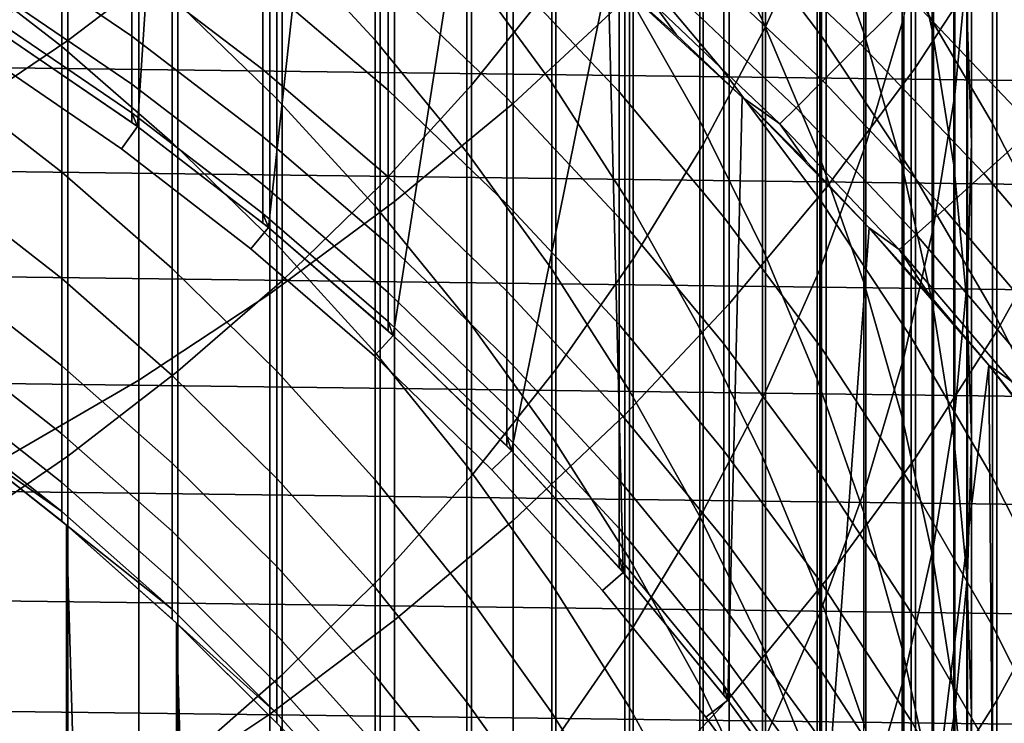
# Model space of a CAD drawing. Header units: metres. Extents: x -28 to 70, y -218 to 28.
# Tile 82 of 256: x 5.74 to 9.32, y -193.67 to -191.12. Entities that reach past the tile are written whole.
import ezdxf

# ---------------------------------------------------------------- set-up
doc = ezdxf.new("R2010")
doc.units = ezdxf.units.M
doc.layers.add('solid_10_261_432_XXX', color=7, linetype='CONTINUOUS')

msp = doc.modelspace()

# ---------------------------------------------------------------- linework, layer by layer
at = {"layer": 'solid_10_261_432_XXX'}
for points in [[(6.318093, -189.31514, 444.152496), (6.318093, -190.889084, 441.669312), (5.918155, -191.192703, 441.855957), (5.918155, -189.613495, 444.347412)], [(8.648828, -189.318848, 437.368256), (8.648828, -190.705872, 434.887573), (8.451611, -191.143906, 435.124603), (8.451611, -189.750198, 437.61731)], [(8.996925, -189.803757, 441.002167), (8.996925, -191.29071, 438.506714), (9.291579, -190.837799, 438.245239), (9.291579, -189.358215, 440.728302)], [(5.676735, -191.16684, 327), (6.171745, -191.505325, 327), (6.284105, -189.776993, 327), (5.711369, -189.44632, 327)], [(7.535316, -189.838226, 444.494232), (7.535316, -191.421387, 441.996521), (7.940866, -191.044357, 441.764771), (7.940866, -189.467728, 444.252167)], [(7.69119, -189.492706, 440.810974), (7.69119, -190.974518, 438.324158), (7.384325, -191.354782, 438.543701), (7.384325, -189.866776, 441.040894)], [(5.918155, -189.613495, 444.347412), (5.918155, -191.192703, 441.855957), (5.498151, -191.475983, 442.03009), (5.498151, -189.891876, 444.529297)], [(8.948297, -189.620056, 425.110992), (8.948297, -190.66922, 422.626648), (9.057523, -191.155121, 422.824005), (9.057523, -190.100327, 425.321655)], [(8.639299, -189.719208, 422.240784), (8.639299, -190.68924, 419.754791), (8.80873, -191.165176, 419.932983), (8.80873, -190.190048, 422.432037)], [(9.185204, -189.690796, 431.188843), (9.185204, -190.90741, 428.700226), (9.139276, -191.390076, 428.928009), (9.139276, -190.167023, 431.42984)], [(8.451611, -189.750198, 437.61731), (8.451611, -191.143906, 435.124603), (8.225739, -191.571106, 435.355804), (8.225739, -190.170853, 437.860168)], [(6.171745, -191.505325, 327), (6.646624, -191.871506, 327), (6.837656, -190.138641, 327), (6.284105, -189.776993, 327)], [(8.213237, -189.769089, 419.410278), (8.213237, -190.661118, 416.924011), (8.440577, -191.119888, 417.081512), (8.440577, -190.223358, 419.580383)], [(8.672868, -190.234222, 441.266785), (8.672868, -191.728317, 438.759369), (8.996925, -191.29071, 438.506714), (8.996925, -189.803757, 441.002167)], [(8.954721, -189.803253, 434.399078), (8.954721, -191.108261, 431.906158), (8.816721, -191.570114, 432.139893), (8.816721, -190.258469, 434.645447)], [(7.384325, -189.866776, 441.040894), (7.384325, -191.354782, 438.543701), (7.052423, -191.718933, 438.753937), (7.052423, -190.225006, 441.261108)], [(7.105137, -190.188705, 444.723236), (7.105137, -191.778061, 442.215759), (7.535316, -191.421387, 441.996521), (7.535316, -189.838226, 444.494232)], [(9.183583, -189.938904, 428.243195), (9.183583, -191.074249, 425.748871), (9.199989, -191.56459, 425.963959), (9.199989, -190.423126, 428.47171)], [(9.542647, -190.438675, 416.847626), (9.542647, -191.259827, 414.343872), (9.276731, -190.746201, 414.183228), (9.276731, -189.929657, 416.672882)], [(8.65491, -190.506149, 411.3927), (8.65491, -191.176987, 408.88916), (8.301037, -190.70694, 408.770111), (8.301037, -190.039581, 411.260773)], [(9.057523, -190.100327, 425.321655), (9.057523, -191.155121, 422.824005), (9.136041, -191.646072, 423.023407), (9.136041, -190.585602, 425.534546)], [(6.646624, -191.871506, 327), (7.099844, -192.264221, 327), (7.370564, -190.530319, 327), (6.837656, -190.138641, 327)], [(6.677495, -190.136993, 411.28833), (6.677495, -190.805084, 408.794983), (7.034518, -191.192245, 408.893005), (7.034518, -190.521317, 411.396973)], [(6.651737, -190.518051, 444.938385), (6.651737, -192.113205, 442.421783), (7.105137, -191.778061, 442.215759), (7.105137, -190.188705, 444.723236)], [(7.367691, -190.181992, 414.006744), (7.367691, -190.924957, 411.511139), (7.675883, -191.346588, 411.630341), (7.675883, -190.600174, 414.137543)], [(8.225739, -190.170853, 437.860168), (8.225739, -191.571106, 435.355804), (7.971979, -191.986023, 435.580353), (7.971979, -190.579437, 438.096069)], [(8.80873, -190.190048, 422.432037), (8.80873, -191.165176, 419.932983), (8.948297, -191.649536, 420.114349), (8.948297, -190.66922, 422.626648)], [(9.139276, -190.167023, 431.42984), (9.139276, -191.390076, 428.928009), (9.062361, -191.869522, 429.154266), (9.062361, -190.640045, 431.66922)], [(7.052423, -190.225006, 441.261108), (7.052423, -191.718933, 438.753937), (6.69661, -192.065735, 438.954193), (6.69661, -190.566162, 441.470795)], [(7.958051, -190.215622, 416.771057), (7.958051, -191.03476, 414.273468), (8.213237, -191.484299, 414.414062), (8.213237, -190.661118, 416.924011)], [(8.440577, -190.223358, 419.580383), (8.440577, -191.119888, 417.081512), (8.639299, -191.590408, 417.243042), (8.639299, -190.68924, 419.754791)], [(8.301037, -190.70694, 408.770111), (8.301037, -191.305435, 406.262024), (7.920033, -190.852798, 406.160583), (7.920033, -190.257278, 408.65625)], [(8.320464, -190.648209, 441.52124), (8.320464, -192.149155, 439.00235), (8.672868, -191.728317, 438.759369), (8.672868, -190.234222, 441.266785)], [(8.816721, -190.258469, 434.645447), (8.816721, -191.570114, 432.139893), (8.648828, -192.024002, 432.369568), (8.648828, -190.705872, 434.887573)], [(9.276731, -190.746201, 414.183228), (9.276731, -191.49382, 411.671997), (8.980496, -190.99144, 411.529938), (8.980496, -190.24791, 414.027374)], [(5.475811, -190.365631, 406.051422), (5.475811, -190.889343, 403.553772), (5.896819, -191.214432, 403.617249), (5.896819, -190.688858, 406.12384)], [(9.291579, -190.837799, 438.245239), (9.291579, -192.248398, 435.722351), (9.555864, -191.774399, 435.46582), (9.555864, -190.371048, 437.975739)], [(6.297833, -190.438736, 408.702209), (6.297833, -191.035446, 406.201508), (6.677495, -191.404221, 406.28418), (6.677495, -190.805084, 408.794983)], [(7.920033, -190.852798, 406.160583), (7.920033, -191.379318, 403.649475), (7.513144, -190.946167, 403.56485), (7.513144, -190.42215, 406.064087)], [(9.199989, -190.423126, 428.47171), (9.199989, -191.56459, 425.963959), (9.185204, -192.054977, 426.179047), (9.185204, -190.90741, 428.700226)], [(8.980496, -190.99144, 411.529938), (8.980496, -191.665863, 409.012939), (8.65491, -191.176987, 408.88916), (8.65491, -190.506149, 411.3927)], [(6.176596, -190.82515, 445.139038), (6.176596, -192.42572, 442.613892), (6.651737, -192.113205, 442.421783), (6.651737, -190.518051, 444.938385)], [(7.034518, -190.521317, 411.396973), (7.034518, -191.192245, 408.893005), (7.367691, -191.598892, 408.996002), (7.367691, -190.924957, 411.511139)], [(7.513144, -190.946167, 403.56485), (7.513144, -191.401138, 401.052155), (7.0817, -190.989471, 400.983459), (7.0817, -190.53656, 403.484833)], [(7.099844, -192.264221, 327), (7.529878, -192.682144, 327), (7.881015, -190.950714, 327), (7.370564, -190.530319, 327)], [(6.69661, -190.566162, 441.470795), (6.69661, -192.065735, 438.954193), (6.318093, -192.394028, 439.143707), (6.318093, -190.889084, 441.669312)], [(7.971979, -190.579437, 438.096069), (7.971979, -191.986023, 435.580353), (7.69119, -192.387238, 435.797485), (7.69119, -190.974518, 438.324158)], [(8.323724, -190.755569, 305.327637), (8.796133, -191.203873, 305.327637), (8.970753, -191.029251, 303.959106), (8.488965, -190.572052, 303.959106)], [(9.183675, -190.81633, 302.601471), (9.651726, -191.30954, 302.601471), (9.915401, -191.072128, 301.256866), (9.434565, -190.56543, 301.256866)], [(6.150862, -190.934906, 395.864685), (6.150862, -191.177704, 393.355194), (5.65451, -190.841263, 393.327332), (5.65451, -190.599365, 395.827545)], [(7.0817, -190.989471, 400.983459), (7.0817, -191.373291, 398.470551), (6.627111, -190.984985, 398.416687), (6.627111, -190.602798, 400.918945)], [(7.675883, -190.600174, 414.137543), (7.675883, -191.346588, 411.630341), (7.958051, -191.78476, 411.754272), (7.958051, -191.03476, 414.273468)], [(9.136041, -190.585602, 425.534546), (9.136041, -191.646072, 423.023407), (9.183583, -192.140427, 423.224213), (9.183583, -191.074249, 425.748871)], [(6.627111, -190.984985, 398.416687), (6.627111, -191.298096, 395.904877), (6.150862, -190.934906, 395.864685), (6.150862, -190.623047, 398.366516)], [(7.940866, -191.044357, 441.764771), (7.940866, -192.551865, 439.234833), (8.320464, -192.149155, 439.00235), (8.320464, -190.648209, 441.52124)], [(9.062361, -190.640045, 431.66922), (9.062361, -191.869522, 429.154266), (8.954721, -192.344101, 429.378235), (8.954721, -191.108261, 431.906158)], [(14.958263, -191.408554, 225.5), (-14.73697, -191.034271, 225.5), (-14.506308, -190.66568, 225.5), (14.736966, -191.034271, 225.5)], [(5.896819, -190.688858, 406.12384), (5.896819, -191.214432, 403.617249), (6.297833, -191.563034, 403.685364), (6.297833, -191.035446, 406.201508)], [(8.213237, -190.661118, 416.924011), (8.213237, -191.484299, 414.414062), (8.440577, -191.947235, 414.558868), (8.440577, -191.119888, 417.081512)], [(8.639299, -190.68924, 419.754791), (8.639299, -191.590408, 417.243042), (8.80873, -192.071075, 417.408051), (8.80873, -191.165176, 419.932983)], [(8.948297, -190.66922, 422.626648), (8.948297, -191.649536, 420.114349), (9.057523, -192.140671, 420.298218), (9.057523, -191.155121, 422.824005)], [(8.65491, -191.176987, 408.88916), (8.65491, -191.778564, 406.368073), (8.301037, -191.305435, 406.262024), (8.301037, -190.70694, 408.770111)], [(8.648828, -190.705872, 434.887573), (8.648828, -192.024002, 432.369568), (8.451611, -192.468399, 432.594482), (8.451611, -191.143906, 435.124603)], [(8.194989, -190.898544, 306.704865), (8.660092, -191.339905, 306.704865), (8.796133, -191.203873, 305.327637), (8.323724, -190.755569, 305.327637)], [(9.542647, -191.259827, 414.343872), (9.542647, -192.011688, 411.81842), (9.276731, -191.49382, 411.671997), (9.276731, -190.746201, 414.183228)], [(5.681269, -191.109024, 445.324493), (5.681269, -192.7146, 442.791443), (6.176596, -192.42572, 442.613892), (6.176596, -190.82515, 445.139038)], [(6.677495, -190.805084, 408.794983), (6.677495, -191.404221, 406.28418), (7.034518, -191.79393, 406.37149), (7.034518, -191.192245, 408.893005)], [(8.970753, -191.029251, 303.959106), (9.427951, -191.511032, 303.959106), (9.651726, -191.30954, 302.601471), (9.183675, -190.81633, 302.601471)], [(6.150862, -191.177704, 393.355194), (6.150862, -191.351257, 390.839996), (5.65451, -191.014191, 390.821381), (5.65451, -190.841263, 393.327332)], [(8.301037, -191.305435, 406.262024), (8.301037, -191.834579, 403.738403), (7.920033, -191.379318, 403.649475), (7.920033, -190.852798, 406.160583)], [(8.996925, -191.29071, 438.506714), (8.996925, -192.708359, 435.971252), (9.291579, -192.248398, 435.722351), (9.291579, -190.837799, 438.245239)], [(5.475811, -190.889343, 403.553772), (5.475811, -191.344025, 401.042633), (5.896819, -191.670746, 401.097137), (5.896819, -191.214432, 403.617249)], [(6.318093, -190.889084, 441.669312), (6.318093, -192.394028, 439.143707), (5.918155, -192.702667, 439.321899), (5.918155, -191.192703, 441.855957)], [(8.102964, -191.000748, 308.088684), (8.562844, -191.437149, 308.088684), (8.660092, -191.339905, 306.704865), (8.194989, -190.898544, 306.704865)], [(6.627111, -191.298096, 395.904877), (6.627111, -191.541855, 393.385376), (6.150862, -191.177704, 393.355194), (6.150862, -190.934906, 395.864685)], [(7.367691, -190.924957, 411.511139), (7.367691, -191.598892, 408.996002), (7.675883, -192.023651, 409.103546), (7.675883, -191.346588, 411.630341)], [(9.185204, -190.90741, 428.700226), (9.185204, -192.054977, 426.179047), (9.139276, -192.543747, 426.393463), (9.139276, -191.390076, 428.928009)], [(7.69119, -190.974518, 438.324158), (7.69119, -192.387238, 435.797485), (7.384325, -192.773407, 436.00647), (7.384325, -191.354782, 438.543701)], [(7.920033, -191.379318, 403.649475), (7.920033, -191.836456, 401.124786), (7.513144, -191.401138, 401.052155), (7.513144, -190.946167, 403.56485)], [(7.529878, -192.682144, 327), (7.935368, -193.123962, 327), (7.881015, -190.950714, 327)], [(7.935368, -193.123962, 327), (8.314981, -193.588211, 327), (8.367581, -191.398621, 327), (7.881015, -190.950714, 327)], [(8.127378, -191.17131, 310.857483), (7.881024, -190.950714, 310.857483), (7.881015, -190.950714, 327), (8.367581, -191.398621, 327)], [(7.881024, -190.950714, 310.857483), (8.127378, -191.17131, 310.857483), (8.047795, -191.062012, 309.476868)], [(7.0817, -191.373291, 398.470551), (7.0817, -191.687729, 395.947998), (6.627111, -191.298096, 395.904877), (6.627111, -190.984985, 398.416687)], [(7.513144, -191.401138, 401.052155), (7.513144, -191.786697, 398.527863), (7.0817, -191.373291, 398.470551), (7.0817, -190.989471, 400.983459)], [(8.047795, -191.062012, 309.476868), (8.504544, -191.495453, 309.476868), (8.562844, -191.437149, 308.088684), (8.102964, -191.000748, 308.088684)], [(9.276731, -191.49382, 411.671997), (9.276731, -192.171967, 409.141113), (8.980496, -191.665863, 409.012939), (8.980496, -190.99144, 411.529938)], [(15.170042, -191.788284, 225.5), (-14.958267, -191.408569, 225.5), (-14.73697, -191.034271, 225.5), (14.958263, -191.408554, 225.5)], [(6.150862, -191.351257, 390.839996), (6.150862, -191.455444, 388.320953), (5.65451, -191.117996, 388.311646), (5.65451, -191.014191, 390.821381)], [(6.297833, -191.035446, 406.201508), (6.297833, -191.563034, 403.685364), (6.677495, -191.933945, 403.757812), (6.677495, -191.404221, 406.28418)], [(7.535316, -191.421387, 441.996521), (7.535316, -192.935135, 439.456116), (7.940866, -192.551865, 439.234833), (7.940866, -191.044357, 441.764771)], [(7.958051, -191.03476, 414.273468), (7.958051, -191.78476, 411.754272), (8.213237, -192.238007, 411.882416), (8.213237, -191.484299, 414.414062)], [(8.796133, -191.203873, 305.327637), (9.244432, -191.67627, 305.327637), (9.427951, -191.511032, 303.959106), (8.970753, -191.029251, 303.959106)], [(8.127378, -191.17131, 310.857483), (8.367561, -191.398605, 310.857483), (8.504544, -191.495453, 309.476868), (8.047795, -191.062012, 309.476868)], [(9.183583, -191.074249, 425.748871), (9.183583, -192.140427, 423.224213), (9.199989, -192.63652, 423.42569), (9.199989, -191.56459, 425.963959)], [(6.150862, -191.455444, 388.320953), (6.150862, -191.490189, 385.799988), (5.676729, -191.16684, 385.799988), (5.65451, -191.117996, 388.311646)], [(8.440577, -191.119888, 417.081512), (8.440577, -191.947235, 414.558868), (8.639299, -192.422028, 414.707367), (8.639299, -191.590408, 417.243042)], [(8.954721, -191.108261, 431.906158), (8.954721, -192.344101, 429.378235), (8.816721, -192.81221, 429.599121), (8.816721, -191.570114, 432.139893)], [(8.451611, -191.143906, 435.124603), (8.451611, -192.468399, 432.594482), (8.225739, -192.90181, 432.813812), (8.225739, -191.571106, 435.355804)], [(9.057523, -191.155121, 422.824005), (9.057523, -192.140671, 420.298218), (9.136041, -192.636932, 420.484039), (9.136041, -191.646072, 423.023407)], [(6.113042, -191.586273, 346.299988), (5.622622, -191.250931, 346.299988), (5.676779, -191.16687, 346.399994), (6.171685, -191.50528, 346.399994)], [(5.622622, -191.250931, 346.299988), (6.113042, -191.586273, 346.299988), (6.171685, -191.50528, 346.200012), (5.676779, -191.16687, 346.200012)], [(6.171685, -191.50528, 346.399994), (5.676779, -191.16687, 346.399994), (5.676729, -191.16684, 385.799988), (6.150862, -191.490189, 385.799988)], [(6.171745, -191.505325, 327), (5.676735, -191.16684, 327), (5.676779, -191.16687, 346.200012), (6.171685, -191.50528, 346.200012)], [(6.627111, -191.541855, 393.385376), (6.627111, -191.71611, 390.860107), (6.150862, -191.351257, 390.839996), (6.150862, -191.177704, 393.355194)], [(8.127378, -191.17131, 310.857483), (8.367581, -191.398621, 327), (8.367561, -191.398605, 310.857483)], [(8.980496, -191.665863, 409.012939), (8.980496, -192.270676, 406.478333), (8.65491, -191.778564, 406.368073), (8.65491, -191.176987, 408.88916)], [(8.80873, -191.165176, 419.932983), (8.80873, -192.071075, 417.408051), (8.948297, -192.560242, 417.575958), (8.948297, -191.649536, 420.114349)], [(5.918155, -191.192703, 441.855957), (5.918155, -192.702667, 439.321899), (5.498151, -192.990631, 439.488159), (5.498151, -191.475983, 442.03009)], [(5.896819, -191.214432, 403.617249), (5.896819, -191.670746, 401.097137), (6.297833, -192.021088, 401.155609), (6.297833, -191.563034, 403.685364)], [(7.034518, -191.192245, 408.893005), (7.034518, -191.79393, 406.37149), (7.367691, -192.203262, 406.463226), (7.367691, -191.598892, 408.996002)], [(8.660092, -191.339905, 306.704865), (9.101458, -191.805008, 306.704865), (9.244432, -191.67627, 305.327637), (8.796133, -191.203873, 305.327637)], [(7.0817, -191.687729, 395.947998), (7.0817, -191.932541, 393.417755), (6.627111, -191.541855, 393.385376), (6.627111, -191.298096, 395.904877)], [(8.672868, -191.728317, 438.759369), (8.672868, -193.15274, 436.211731), (8.996925, -192.708359, 435.971252), (8.996925, -191.29071, 438.506714)], [(8.65491, -191.778564, 406.368073), (8.65491, -192.310455, 403.83136), (8.301037, -191.834579, 403.738403), (8.301037, -191.305435, 406.262024)], [(5.475811, -191.344025, 401.042633), (5.475811, -191.72934, 398.519897), (5.896819, -192.057449, 398.565399), (5.896819, -191.670746, 401.097137)], [(6.627111, -191.71611, 390.860107), (6.627111, -191.820709, 388.331024), (6.150862, -191.455444, 388.320953), (6.150862, -191.351257, 390.839996)], [(7.384325, -191.354782, 438.543701), (7.384325, -192.773407, 436.00647), (7.052423, -193.143219, 436.206604), (7.052423, -191.718933, 438.753937)], [(7.675883, -191.346588, 411.630341), (7.675883, -192.023651, 409.103546), (7.958051, -192.465073, 409.215332), (7.958051, -191.78476, 411.754272)], [(8.562844, -191.437149, 308.088684), (8.999254, -191.897034, 308.088684), (9.101458, -191.805008, 306.704865), (8.660092, -191.339905, 306.704865)], [(6.677495, -191.404221, 406.28418), (6.677495, -191.933945, 403.757812), (7.034518, -192.325912, 403.834381), (7.034518, -191.79393, 406.37149)], [(7.513144, -191.786697, 398.527863), (7.513144, -192.102554, 395.993896), (7.0817, -191.687729, 395.947998), (7.0817, -191.373291, 398.470551)], [(7.920033, -191.836456, 401.124786), (7.920033, -192.223846, 398.58847), (7.513144, -191.786697, 398.527863), (7.513144, -191.401138, 401.052155)], [(8.301037, -191.834579, 403.738403), (8.301037, -192.293991, 401.201141), (7.920033, -191.836456, 401.124786), (7.920033, -191.379318, 403.649475)], [(8.314981, -193.588211, 327), (8.667448, -194.073334, 327), (8.82868, -191.87262, 327), (8.367581, -191.398621, 327)], [(8.367561, -191.398605, 310.857483), (8.367581, -191.398621, 327), (8.82868, -191.87262, 327), (8.60139, -191.632431, 310.857483)], [(8.367561, -191.398605, 310.857483), (8.60139, -191.632431, 310.857483), (8.504544, -191.495453, 309.476868)], [(9.139276, -191.390076, 428.928009), (9.139276, -192.543747, 426.393463), (9.062361, -193.029236, 426.606415), (9.062361, -191.869522, 429.154266)], [(15.372197, -192.173248, 225.5), (-15.170045, -191.788284, 225.5), (-14.958267, -191.408569, 225.5), (15.170042, -191.788284, 225.5)], [(7.105137, -191.778061, 442.215759), (7.105137, -193.297714, 439.665466), (7.535316, -192.935135, 439.456116), (7.535316, -191.421387, 441.996521)], [(8.504544, -191.495453, 309.476868), (8.937983, -191.952209, 309.476868), (8.999254, -191.897034, 308.088684), (8.562844, -191.437149, 308.088684)], [(6.171745, -191.505325, 385.799988), (6.150862, -191.490189, 385.799988), (6.150862, -191.455444, 388.320953)], [(6.627111, -191.820709, 388.331024), (6.627111, -191.855591, 385.799988), (6.171745, -191.505325, 385.799988), (6.150862, -191.455444, 388.320953)], [(6.583268, -191.948883, 346.299988), (6.113042, -191.586273, 346.299988), (6.171685, -191.50528, 346.399994), (6.646664, -191.871536, 346.399994)], [(6.113042, -191.586273, 346.299988), (6.583268, -191.948883, 346.299988), (6.646664, -191.871536, 346.200012), (6.171685, -191.50528, 346.200012)], [(6.171685, -191.50528, 346.399994), (6.150862, -191.490189, 385.799988), (6.171745, -191.505325, 385.799988)], [(6.171685, -191.50528, 346.399994), (6.171745, -191.505325, 385.799988), (6.627111, -191.855591, 385.799988)], [(6.646664, -191.871536, 346.399994), (6.171685, -191.50528, 346.399994), (6.627111, -191.855591, 385.799988), (6.646631, -191.871506, 385.799988)], [(6.646624, -191.871506, 327), (6.171745, -191.505325, 327), (6.171685, -191.50528, 346.200012), (6.646664, -191.871536, 346.200012)], [(8.213237, -191.484299, 414.414062), (8.213237, -192.238007, 411.882416), (8.440577, -192.704758, 412.014404), (8.440577, -191.947235, 414.558868)], [(8.60139, -191.632431, 310.857483), (8.828687, -191.87262, 310.857483), (8.937983, -191.952209, 309.476868), (8.504544, -191.495453, 309.476868)], [(9.244432, -191.67627, 305.327637), (9.667393, -192.171494, 305.327637), (9.859308, -192.016083, 303.959106), (9.427951, -191.511032, 303.959106)], [(9.542647, -192.011688, 411.81842), (9.542647, -192.693665, 409.273224), (9.276731, -192.171967, 409.141113), (9.276731, -191.49382, 411.671997)], [(7.0817, -191.932541, 393.417755), (7.0817, -192.107529, 390.881714), (6.627111, -191.71611, 390.860107), (6.627111, -191.541855, 393.385376)], [(6.297833, -191.563034, 403.685364), (6.297833, -192.021088, 401.155609), (6.677495, -192.39386, 401.217804), (6.677495, -191.933945, 403.757812)], [(8.225739, -191.571106, 435.355804), (8.225739, -192.90181, 432.813812), (7.971979, -193.322754, 433.026825), (7.971979, -191.986023, 435.580353)], [(8.816721, -191.570114, 432.139893), (8.816721, -192.81221, 429.599121), (8.648828, -193.272247, 429.816223), (8.648828, -192.024002, 432.369568)], [(9.199989, -191.56459, 425.963959), (9.199989, -192.63652, 423.42569), (9.185204, -193.132645, 423.627197), (9.185204, -192.054977, 426.179047)], [(7.367691, -191.598892, 408.996002), (7.367691, -192.203262, 406.463226), (7.675883, -192.630814, 406.559052), (7.675883, -192.023651, 409.103546)], [(8.639299, -191.590408, 417.243042), (8.639299, -192.422028, 414.707367), (8.80873, -192.907043, 414.85907), (8.80873, -192.071075, 417.408051)], [(8.60139, -191.632431, 310.857483), (8.82868, -191.87262, 327), (8.828687, -191.87262, 310.857483)], [(8.948297, -191.649536, 420.114349), (8.948297, -192.560242, 417.575958), (9.057523, -193.056259, 417.746246), (9.057523, -192.140671, 420.298218)], [(9.136041, -191.646072, 423.023407), (9.136041, -192.636932, 420.484039), (9.183583, -193.136642, 420.671143), (9.183583, -192.140427, 423.224213)], [(5.896819, -191.670746, 401.097137), (5.896819, -192.057449, 398.565399), (6.297833, -192.409256, 398.614197), (6.297833, -192.021088, 401.155609)], [(7.513144, -192.102554, 395.993896), (7.513144, -192.348465, 393.452209), (7.0817, -191.932541, 393.417755), (7.0817, -191.687729, 395.947998)], [(9.276731, -192.171967, 409.141113), (9.276731, -192.780121, 406.592499), (8.980496, -192.270676, 406.478333), (8.980496, -191.665863, 409.012939)], [(9.101458, -191.805008, 306.704865), (9.517877, -192.292572, 306.704865), (9.667393, -192.171494, 305.327637), (9.244432, -191.67627, 305.327637)], [(7.0817, -192.107529, 390.881714), (7.0817, -192.212585, 388.341827), (6.627111, -191.820709, 388.331024), (6.627111, -191.71611, 390.860107)], [(7.052423, -191.718933, 438.753937), (7.052423, -193.143219, 436.206604), (6.69661, -193.495407, 436.397186), (6.69661, -192.065735, 438.954193)], [(5.475811, -191.72934, 398.519897), (5.475811, -192.044998, 395.987549), (5.896819, -192.374237, 396.023987), (5.896819, -192.057449, 398.565399)], [(8.320464, -192.149155, 439.00235), (8.320464, -193.580124, 436.443024), (8.672868, -193.15274, 436.211731), (8.672868, -191.728317, 438.759369)], [(15.56459, -192.563202, 225.5), (-15.372198, -192.173248, 225.5), (-15.170045, -191.788284, 225.5), (15.372197, -192.173248, 225.5)], [(6.651737, -192.113205, 442.421783), (6.651737, -193.638397, 439.862152), (7.105137, -193.297714, 439.665466), (7.105137, -191.778061, 442.215759)], [(7.034518, -191.79393, 406.37149), (7.034518, -192.325912, 403.834381), (7.367691, -192.73761, 403.914795), (7.367691, -192.203262, 406.463226)], [(7.920033, -192.223846, 398.58847), (7.920033, -192.541214, 396.04245), (7.513144, -192.102554, 395.993896), (7.513144, -191.786697, 398.527863)], [(7.958051, -191.78476, 411.754272), (7.958051, -192.465073, 409.215332), (8.213237, -192.921661, 409.330963), (8.213237, -192.238007, 411.882416)], [(8.980496, -192.270676, 406.478333), (8.980496, -192.80542, 403.92804), (8.65491, -192.310455, 403.83136), (8.65491, -191.778564, 406.368073)], [(9.291579, -192.248398, 435.722351), (9.291579, -193.588959, 433.16153), (9.555864, -193.108063, 432.918182), (9.555864, -191.774399, 435.46582)], [(6.646631, -191.871506, 385.799988), (6.627111, -191.855591, 385.799988), (6.627111, -191.820709, 388.331024)], [(7.0817, -192.212585, 388.341827), (7.0817, -192.24762, 385.799988), (6.646631, -191.871506, 385.799988), (6.627111, -191.820709, 388.331024)], [(8.65491, -192.310455, 403.83136), (8.65491, -192.772247, 401.280945), (8.301037, -192.293991, 401.201141), (8.301037, -191.834579, 403.738403)], [(8.999254, -191.897034, 308.088684), (9.410997, -192.37912, 308.088684), (9.517877, -192.292572, 306.704865), (9.101458, -191.805008, 306.704865)], [(8.301037, -192.293991, 401.201141), (8.301037, -192.683319, 398.652191), (7.920033, -192.223846, 398.58847), (7.920033, -191.836456, 401.124786)], [(9.062361, -191.869522, 429.154266), (9.062361, -193.029236, 426.606415), (8.954721, -193.509796, 426.8172), (8.954721, -192.344101, 429.378235)], [(7.032276, -192.337952, 346.299988), (6.583268, -191.948883, 346.299988), (6.646664, -191.871536, 346.399994), (7.0998, -192.264191, 346.399994)], [(6.583268, -191.948883, 346.299988), (7.032276, -192.337952, 346.299988), (7.0998, -192.264191, 346.200012), (6.646664, -191.871536, 346.200012)], [(7.099844, -192.264221, 327), (6.646624, -191.871506, 327), (6.646664, -191.871536, 346.200012), (7.0998, -192.264191, 346.200012)], [(7.0998, -192.264191, 346.399994), (6.646664, -191.871536, 346.399994), (6.646631, -191.871506, 385.799988), (7.0817, -192.24762, 385.799988)], [(8.667448, -194.073334, 327), (8.991666, -194.577835, 327), (9.263, -192.371323, 327), (8.82868, -191.87262, 327)], [(9.049279, -192.118973, 310.857483), (8.828687, -191.87262, 310.857483), (8.82868, -191.87262, 327), (9.263, -192.371323, 327)], [(8.828687, -191.87262, 310.857483), (9.049279, -192.118973, 310.857483), (8.937983, -191.952209, 309.476868)], [(8.937983, -191.952209, 309.476868), (9.346922, -192.431015, 309.476868), (9.410997, -192.37912, 308.088684), (8.999254, -191.897034, 308.088684)], [(6.677495, -191.933945, 403.757812), (6.677495, -192.39386, 401.217804), (7.034518, -192.787781, 401.283539), (7.034518, -192.325912, 403.834381)], [(7.513144, -192.348465, 393.452209), (7.513144, -192.524261, 390.904694), (7.0817, -192.107529, 390.881714), (7.0817, -191.932541, 393.417755)], [(8.440577, -191.947235, 414.558868), (8.440577, -192.704758, 412.014404), (8.639299, -193.183456, 412.14978), (8.639299, -192.422028, 414.707367)], [(9.049279, -192.118973, 310.857483), (9.263, -192.371323, 310.857483), (9.346922, -192.431015, 309.476868), (8.937983, -191.952209, 309.476868)], [(7.971979, -191.986023, 435.580353), (7.971979, -193.322754, 433.026825), (7.69119, -193.729813, 433.232819), (7.69119, -192.387238, 435.797485)], [(5.475811, -192.044998, 395.987549), (5.475811, -192.290771, 393.447418), (5.896819, -192.62088, 393.474792), (5.896819, -192.374237, 396.023987)], [(6.297833, -192.021088, 401.155609), (6.297833, -192.409256, 398.614197), (6.677495, -192.7836, 398.666107), (6.677495, -192.39386, 401.217804)], [(7.675883, -192.023651, 409.103546), (7.675883, -192.630814, 406.559052), (7.958051, -193.07515, 406.65863), (7.958051, -192.465073, 409.215332)], [(8.648828, -192.024002, 432.369568), (8.648828, -193.272247, 429.816223), (8.451611, -193.722687, 430.028809), (8.451611, -192.468399, 432.594482)], [(5.896819, -192.057449, 398.565399), (5.896819, -192.374237, 396.023987), (6.297833, -192.727264, 396.063049), (6.297833, -192.409256, 398.614197)], [(6.69661, -192.065735, 438.954193), (6.69661, -193.495407, 436.397186), (6.318093, -193.828796, 436.577606), (6.318093, -192.394028, 439.143707)], [(8.80873, -192.071075, 417.408051), (8.80873, -192.907043, 414.85907), (8.948297, -193.400665, 415.013458), (8.948297, -192.560242, 417.575958)], [(9.185204, -192.054977, 426.179047), (9.185204, -193.132645, 423.627197), (9.139276, -193.627136, 423.828064), (9.139276, -192.543747, 426.393463)], [(6.176596, -192.42572, 442.613892), (6.176596, -193.9561, 440.045563), (6.651737, -193.638397, 439.862152), (6.651737, -192.113205, 442.421783)], [(7.513144, -192.524261, 390.904694), (7.513144, -192.629791, 388.353333), (7.0817, -192.212585, 388.341827), (7.0817, -192.107529, 390.881714)], [(7.920033, -192.541214, 396.04245), (7.920033, -192.7883, 393.488647), (7.513144, -192.348465, 393.452209), (7.513144, -192.102554, 395.993896)], [(9.049279, -192.118973, 310.857483), (9.263, -192.371323, 327), (9.263, -192.371323, 310.857483)], [(7.940866, -192.551865, 439.234833), (7.940866, -193.98909, 436.664337), (8.320464, -193.580124, 436.443024), (8.320464, -192.149155, 439.00235)], [(9.057523, -192.140671, 420.298218), (9.057523, -193.056259, 417.746246), (9.136041, -193.557465, 417.918304), (9.136041, -192.636932, 420.484039)], [(9.183583, -192.140427, 423.224213), (9.183583, -193.136642, 420.671143), (9.199989, -193.638092, 420.858887), (9.199989, -192.63652, 423.42569)], [(15.747076, -192.95784, 225.5), (-15.56459, -192.563202, 225.5), (-15.372198, -192.173248, 225.5), (15.56459, -192.563202, 225.5)], [(9.542647, -192.693665, 409.273224), (9.542647, -193.305267, 406.710205), (9.276731, -192.780121, 406.592499), (9.276731, -192.171967, 409.141113)], [(7.099836, -192.264221, 385.799988), (7.0817, -192.24762, 385.799988), (7.0817, -192.212585, 388.341827)], [(7.513144, -192.629791, 388.353333), (7.513144, -192.664978, 385.799988), (7.099836, -192.264221, 385.799988), (7.0817, -192.212585, 388.341827)], [(7.367691, -192.203262, 406.463226), (7.367691, -192.73761, 403.914795), (7.675883, -193.167648, 403.998779), (7.675883, -192.630814, 406.559052)], [(8.301037, -192.683319, 398.652191), (8.301037, -193.002258, 396.093475), (7.920033, -192.541214, 396.04245), (7.920033, -192.223846, 398.58847)], [(7.458125, -192.751801, 346.299988), (7.032276, -192.337952, 346.299988), (7.0998, -192.264191, 346.399994), (7.52991, -192.682175, 346.399994)], [(7.032276, -192.337952, 346.299988), (7.458125, -192.751801, 346.299988), (7.52991, -192.682175, 346.200012), (7.0998, -192.264191, 346.200012)], [(7.0998, -192.264191, 346.399994), (7.0817, -192.24762, 385.799988), (7.099836, -192.264221, 385.799988)], [(7.0998, -192.264191, 346.399994), (7.099836, -192.264221, 385.799988), (7.513144, -192.664978, 385.799988)], [(7.52991, -192.682175, 346.399994), (7.0998, -192.264191, 346.399994), (7.513144, -192.664978, 385.799988), (7.529884, -192.682159, 385.799988)], [(7.529878, -192.682144, 327), (7.099844, -192.264221, 327), (7.0998, -192.264191, 346.200012), (7.52991, -192.682175, 346.200012)], [(8.213237, -192.238007, 411.882416), (8.213237, -192.921661, 409.330963), (8.440577, -193.391876, 409.450043), (8.440577, -192.704758, 412.014404)], [(8.996925, -192.708359, 435.971252), (8.996925, -194.055588, 433.397675), (9.291579, -193.588959, 433.16153), (9.291579, -192.248398, 435.722351)], [(5.475811, -192.290771, 393.447418), (5.475811, -192.466446, 390.90152), (5.896819, -192.79718, 390.919769), (5.896819, -192.62088, 393.474792)], [(8.65491, -192.772247, 401.280945), (8.65491, -193.163589, 398.718781), (8.301037, -192.683319, 398.652191), (8.301037, -192.293991, 401.201141)], [(9.276731, -192.780121, 406.592499), (9.276731, -193.317825, 404.028137), (8.980496, -192.80542, 403.92804), (8.980496, -192.270676, 406.478333)], [(7.034518, -192.325912, 403.834381), (7.034518, -192.787781, 401.283539), (7.367691, -193.201538, 401.3526), (7.367691, -192.73761, 403.914795)], [(8.980496, -192.80542, 403.92804), (8.980496, -193.269684, 401.363953), (8.65491, -192.772247, 401.280945), (8.65491, -192.310455, 403.83136)], [(7.920033, -192.7883, 393.488647), (7.920033, -192.96492, 390.929016), (7.513144, -192.524261, 390.904694), (7.513144, -192.348465, 393.452209)], [(8.954721, -192.344101, 429.378235), (8.954721, -193.509796, 426.8172), (8.816721, -193.983826, 427.025116), (8.816721, -192.81221, 429.599121)], [(8.991666, -194.577835, 327), (9.28655, -195.100006, 327), (9.263, -192.371323, 327)], [(9.28655, -195.100006, 327), (9.55113, -195.638138, 327), (9.669173, -192.893173, 327), (9.263, -192.371323, 327)], [(9.469687, -192.62944, 310.857483), (9.263, -192.371323, 310.857483), (9.263, -192.371323, 327), (9.669173, -192.893173, 327)], [(9.263, -192.371323, 310.857483), (9.469687, -192.62944, 310.857483), (9.346922, -192.431015, 309.476868)], [(5.896819, -192.374237, 396.023987), (5.896819, -192.62088, 393.474792), (6.297833, -192.974838, 393.50412), (6.297833, -192.727264, 396.063049)], [(6.318093, -192.394028, 439.143707), (6.318093, -193.828796, 436.577606), (5.918155, -194.142227, 436.747223), (5.918155, -192.702667, 439.321899)], [(6.677495, -192.39386, 401.217804), (6.677495, -192.7836, 398.666107), (7.034518, -193.179199, 398.720947), (7.034518, -192.787781, 401.283539)], [(7.69119, -192.387238, 435.797485), (7.69119, -193.729813, 433.232819), (7.384325, -194.121597, 433.431091), (7.384325, -192.773407, 436.00647)], [(5.681269, -192.7146, 442.791443), (5.681269, -194.249756, 440.215118), (6.176596, -193.9561, 440.045563), (6.176596, -192.42572, 442.613892)], [(6.297833, -192.409256, 398.614197), (6.297833, -192.727264, 396.063049), (6.677495, -193.10289, 396.104614), (6.677495, -192.7836, 398.666107)], [(8.639299, -192.422028, 414.707367), (8.639299, -193.183456, 412.14978), (8.80873, -193.672485, 412.288055), (8.80873, -192.907043, 414.85907)], [(5.475811, -192.466446, 390.90152), (5.475811, -192.571899, 388.351715), (5.896819, -192.903015, 388.36084), (5.896819, -192.79718, 390.919769)], [(7.958051, -192.465073, 409.215332), (7.958051, -193.07515, 406.65863), (8.213237, -193.53476, 406.761627), (8.213237, -192.921661, 409.330963)], [(8.451611, -192.468399, 432.594482), (8.451611, -193.722687, 430.028809), (8.225739, -194.161972, 430.236115), (8.225739, -192.90181, 432.813812)], [(7.920033, -192.96492, 390.929016), (7.920033, -193.070953, 388.365479), (7.513144, -192.629791, 388.353333), (7.513144, -192.524261, 390.904694)], [(8.301037, -193.002258, 396.093475), (8.301037, -193.25058, 393.526978), (7.920033, -192.7883, 393.488647), (7.920033, -192.541214, 396.04245)], [(9.139276, -192.543747, 426.393463), (9.139276, -193.627136, 423.828064), (9.062361, -194.118301, 424.027557), (9.062361, -193.029236, 426.606415)], [(15.919566, -193.356964, 225.5), (-15.747075, -192.95784, 225.5), (-15.56459, -192.563202, 225.5), (15.747076, -192.95784, 225.5)], [(5.475811, -192.571899, 388.351715), (5.475811, -192.607071, 385.799988), (5.493859, -192.620468, 385.799988), (5.896819, -192.903015, 388.36084)], [(7.535316, -192.935135, 439.456116), (7.535316, -194.378311, 436.875), (7.940866, -193.98909, 436.664337), (7.940866, -192.551865, 439.234833)], [(8.948297, -192.560242, 417.575958), (8.948297, -193.400665, 415.013458), (9.057523, -193.901184, 415.170013), (9.057523, -193.056259, 417.746246)], [(5.493859, -192.620468, 385.799988), (5.896819, -192.938309, 385.799988), (5.896819, -192.903015, 388.36084)], [(5.493889, -192.620483, 346.299988), (5.913597, -192.952347, 346.299988), (5.896819, -192.938309, 385.799988), (5.493859, -192.620468, 385.799988)], [(5.913597, -192.952347, 346.299988), (5.493889, -192.620483, 346.299988), (5.493889, -207.379517, 346.299988), (5.913597, -207.047653, 346.299988)], [(5.896819, -192.62088, 393.474792), (5.896819, -192.79718, 390.919769), (6.297833, -193.151825, 390.939331), (6.297833, -192.974838, 393.50412)], [(7.529884, -192.682159, 385.799988), (7.513144, -192.664978, 385.799988), (7.513144, -192.629791, 388.353333)], [(7.920033, -193.070953, 388.365479), (7.920033, -193.106308, 385.799988), (7.529884, -192.682159, 385.799988), (7.513144, -192.629791, 388.353333)], [(7.675883, -192.630814, 406.559052), (7.675883, -193.167648, 403.998779), (7.958051, -193.614563, 404.08609), (7.958051, -193.07515, 406.65863)], [(9.136041, -192.636932, 420.484039), (9.136041, -193.557465, 417.918304), (9.183583, -194.062134, 418.091583), (9.183583, -193.136642, 420.671143)], [(9.199989, -192.63652, 423.42569), (9.199989, -193.638092, 420.858887), (9.185204, -194.139587, 421.046631), (9.185204, -193.132645, 423.627197)], [(7.859808, -193.189468, 346.299988), (7.458125, -192.751801, 346.299988), (7.52991, -192.682175, 346.399994), (7.935362, -193.123947, 346.399994)], [(7.458125, -192.751801, 346.299988), (7.859808, -193.189468, 346.299988), (7.935362, -193.123947, 346.200012), (7.52991, -192.682175, 346.200012)], [(7.935368, -193.123962, 327), (7.529878, -192.682144, 327), (7.52991, -192.682175, 346.200012), (7.935362, -193.123947, 346.200012)], [(7.52991, -192.682175, 346.399994), (7.529884, -192.682159, 385.799988), (7.920033, -193.106308, 385.799988)], [(7.935362, -193.123947, 346.399994), (7.52991, -192.682175, 346.399994), (7.920033, -193.106308, 385.799988), (7.93537, -193.123962, 385.799988)], [(8.65491, -193.163589, 398.718781), (8.65491, -193.484192, 396.14682), (8.301037, -193.002258, 396.093475), (8.301037, -192.683319, 398.652191)], [(5.918155, -192.702667, 439.321899), (5.918155, -194.142227, 436.747223), (5.498151, -194.434662, 436.905487), (5.498151, -192.990631, 439.488159)], [(6.297833, -192.727264, 396.063049), (6.297833, -192.974838, 393.50412), (6.677495, -193.351471, 393.535309), (6.677495, -193.10289, 396.104614)], [(8.440577, -192.704758, 412.014404), (8.440577, -193.391876, 409.450043), (8.639299, -193.87413, 409.572144), (8.639299, -193.183456, 412.14978)], [(8.672868, -193.15274, 436.211731), (8.672868, -194.506439, 433.625854), (8.996925, -194.055588, 433.397675), (8.996925, -192.708359, 435.971252)], [(7.367691, -192.73761, 403.914795), (7.367691, -193.201538, 401.3526), (7.675883, -193.633728, 401.424713), (7.675883, -193.167648, 403.998779)], [(5.896819, -192.79718, 390.919769), (5.896819, -192.903015, 388.36084), (6.297833, -193.258072, 388.370636), (6.297833, -193.151825, 390.939331)], [(6.677495, -192.7836, 398.666107), (6.677495, -193.10289, 396.104614), (7.034518, -193.499847, 396.14856), (7.034518, -193.179199, 398.720947)], [(7.034518, -192.787781, 401.283539), (7.034518, -193.179199, 398.720947), (7.367691, -193.594696, 398.778564), (7.367691, -193.201538, 401.3526)], [(7.384325, -192.773407, 436.00647), (7.384325, -194.121597, 433.431091), (7.052423, -194.49678, 433.620941), (7.052423, -193.143219, 436.206604)], [(8.301037, -193.25058, 393.526978), (8.301037, -193.428085, 390.954559), (7.920033, -192.96492, 390.929016), (7.920033, -192.7883, 393.488647)], [(8.980496, -193.269684, 401.363953), (8.980496, -193.663116, 398.788055), (8.65491, -193.163589, 398.718781), (8.65491, -192.772247, 401.280945)], [(9.542647, -193.305267, 406.710205), (9.542647, -193.846008, 404.131287), (9.276731, -193.317825, 404.028137), (9.276731, -192.780121, 406.592499)], [(8.816721, -192.81221, 429.599121), (8.816721, -193.983826, 427.025116), (8.648828, -194.449677, 427.229462), (8.648828, -193.272247, 429.816223)], [(9.276731, -193.317825, 404.028137), (9.276731, -193.784653, 401.44989), (8.980496, -193.269684, 401.363953), (8.980496, -192.80542, 403.92804)], [(5.896819, -192.903015, 388.36084), (5.896819, -192.938309, 385.799988), (5.913646, -192.952393, 385.799988), (6.297833, -193.258072, 388.370636)], [(8.225739, -192.90181, 432.813812), (8.225739, -194.161972, 430.236115), (7.971979, -194.588638, 430.437439), (7.971979, -193.322754, 433.026825)], [(8.80873, -192.907043, 414.85907), (8.80873, -193.672485, 412.288055), (8.948297, -194.170151, 412.428772), (8.948297, -193.400665, 415.013458)], [(5.913597, -192.952347, 346.299988), (5.913646, -192.952393, 385.799988), (5.896819, -192.938309, 385.799988)], [(7.105137, -193.297714, 439.665466), (7.105137, -194.746506, 437.074249), (7.535316, -194.378311, 436.875), (7.535316, -192.935135, 439.456116)], [(8.213237, -192.921661, 409.330963), (8.213237, -193.53476, 406.761627), (8.440577, -194.008087, 406.867706), (8.440577, -193.391876, 409.450043)], [(16.081947, -193.76033, 225.5), (-15.919564, -193.356964, 225.5), (-15.747075, -192.95784, 225.5), (15.919566, -193.356964, 225.5)], [(5.913597, -192.952347, 346.299988), (6.313457, -193.308197, 346.299988), (6.297833, -193.293488, 385.799988), (5.913646, -192.952393, 385.799988)], [(5.913597, -192.952347, 346.299988), (5.913597, -207.047653, 346.299988), (6.313457, -206.691803, 346.299988)], [(5.913597, -192.952347, 346.299988), (6.313457, -206.691803, 346.299988), (6.313457, -193.308197, 346.299988)], [(5.913646, -192.952393, 385.799988), (6.297833, -193.293488, 385.799988), (6.297833, -193.258072, 388.370636)], [(6.297833, -192.974838, 393.50412), (6.297833, -193.151825, 390.939331), (6.677495, -193.529175, 390.960144), (6.677495, -193.351471, 393.535309)], [(8.301037, -193.428085, 390.954559), (8.301037, -193.534637, 388.378265), (7.920033, -193.070953, 388.365479), (7.920033, -192.96492, 390.929016)], [(8.65491, -193.484192, 396.14682), (8.65491, -193.733795, 393.567017), (8.301037, -193.25058, 393.526978), (8.301037, -193.002258, 396.093475)], [(9.062361, -193.029236, 426.606415), (9.062361, -194.118301, 424.027557), (8.954721, -194.604507, 424.225037), (8.954721, -193.509796, 426.8172)], [(7.93537, -193.123962, 385.799988), (7.920033, -193.106308, 385.799988), (7.920033, -193.070953, 388.365479)], [(8.301037, -193.534637, 388.378265), (8.301037, -193.57016, 385.799988), (7.93537, -193.123962, 385.799988), (7.920033, -193.070953, 388.365479)], [(7.958051, -193.07515, 406.65863), (7.958051, -193.614563, 404.08609), (8.213237, -194.076828, 404.176392), (8.213237, -193.53476, 406.761627)], [(9.057523, -193.056259, 417.746246), (9.057523, -193.901184, 415.170013), (9.136041, -194.406937, 415.328217), (9.136041, -193.557465, 417.918304)], [(6.677495, -193.10289, 396.104614), (6.677495, -193.351471, 393.535309), (7.034518, -193.749481, 393.568298), (7.034518, -193.499847, 396.14856)], [(9.291579, -193.588959, 433.16153), (9.291579, -194.858429, 430.564789), (9.555864, -194.371017, 430.334747), (9.555864, -193.108063, 432.918182)], [(6.297833, -193.151825, 390.939331), (6.297833, -193.258072, 388.370636), (6.677495, -193.635849, 388.381042), (6.677495, -193.529175, 390.960144)], [(7.052423, -193.143219, 436.206604), (7.052423, -194.49678, 433.620941), (6.69661, -194.85408, 433.801758), (6.69661, -193.495407, 436.397186)], [(8.235774, -193.649246, 346.299988), (7.859808, -193.189468, 346.299988), (7.935362, -193.123947, 346.399994), (8.314992, -193.588226, 346.399994)], [(7.859808, -193.189468, 346.299988), (8.235774, -193.649246, 346.299988), (8.314992, -193.588226, 346.200012), (7.935362, -193.123947, 346.200012)], [(7.935362, -193.123947, 346.399994), (7.93537, -193.123962, 385.799988), (8.301037, -193.57016, 385.799988)], [(8.314992, -193.588226, 346.399994), (7.935362, -193.123947, 346.399994), (8.301037, -193.57016, 385.799988), (8.314974, -193.588196, 385.799988)], [(8.314981, -193.588211, 327), (7.935368, -193.123962, 327), (7.935362, -193.123947, 346.200012), (8.314992, -193.588226, 346.200012)], [(8.320464, -193.580124, 436.443024), (8.320464, -194.940018, 433.845276), (8.672868, -194.506439, 433.625854), (8.672868, -193.15274, 436.211731)], [(9.185204, -193.132645, 423.627197), (9.185204, -194.139587, 421.046631), (9.139276, -194.63942, 421.233795), (9.139276, -193.627136, 423.828064)], [(9.183583, -193.136642, 420.671143), (9.183583, -194.062134, 418.091583), (9.199989, -194.568558, 418.265442), (9.199989, -193.638092, 420.858887)], [(7.034518, -193.179199, 398.720947), (7.034518, -193.499847, 396.14856), (7.367691, -193.916779, 396.194702), (7.367691, -193.594696, 398.778564)], [(7.675883, -193.167648, 403.998779), (7.675883, -193.633728, 401.424713), (7.958051, -194.08287, 401.499664), (7.958051, -193.614563, 404.08609)], [(8.639299, -193.183456, 412.14978), (8.639299, -193.87413, 409.572144), (8.80873, -194.366776, 409.696899), (8.80873, -193.672485, 412.288055)], [(8.980496, -193.663116, 398.788055), (8.980496, -193.985443, 396.202301), (8.65491, -193.484192, 396.14682), (8.65491, -193.163589, 398.718781)], [(7.367691, -193.201538, 401.3526), (7.367691, -193.594696, 398.778564), (7.675883, -194.028702, 398.838745), (7.675883, -193.633728, 401.424713)], [(6.297833, -193.258072, 388.370636), (6.297833, -193.293488, 385.799988), (6.313423, -193.308167, 385.799988), (6.677495, -193.635849, 388.381042)], [(8.65491, -193.733795, 393.567017), (8.65491, -193.912216, 390.981293), (8.301037, -193.428085, 390.954559), (8.301037, -193.25058, 393.526978)], [(6.313457, -193.308197, 346.299988), (6.313423, -193.308167, 385.799988), (6.297833, -193.293488, 385.799988)], [(6.651737, -193.638397, 439.862152), (6.651737, -195.092499, 437.261475), (7.105137, -194.746506, 437.074249), (7.105137, -193.297714, 439.665466)], [(8.648828, -193.272247, 429.816223), (8.648828, -194.449677, 427.229462), (8.451611, -194.905792, 427.429535), (8.451611, -193.722687, 430.028809)], [(9.276731, -193.784653, 401.44989), (9.276731, -194.180267, 398.859772), (8.980496, -193.663116, 398.788055), (8.980496, -193.269684, 401.363953)], [(6.313423, -193.308167, 385.799988), (6.677495, -193.671417, 385.799988), (6.677495, -193.635849, 388.381042)], [(6.313457, -193.308197, 346.299988), (6.677495, -193.671417, 385.799988), (6.313423, -193.308167, 385.799988)], [(6.313457, -193.308197, 346.299988), (6.691805, -193.686539, 346.299988), (6.691837, -193.686584, 385.799988), (6.677495, -193.671417, 385.799988)], [(6.313457, -193.308197, 346.299988), (6.313457, -206.691803, 346.299988), (6.691805, -206.313461, 346.299988)], [(6.313457, -193.308197, 346.299988), (6.691805, -206.313461, 346.299988), (6.691805, -193.686539, 346.299988)], [(7.971979, -193.322754, 433.026825), (7.971979, -194.588638, 430.437439), (7.69119, -195.001205, 430.632141), (7.69119, -193.729813, 433.232819)], [(9.542647, -193.846008, 404.131287), (9.542647, -194.315475, 401.538483), (9.276731, -193.784653, 401.44989), (9.276731, -193.317825, 404.028137)], [(16.234093, -194.167618, 225.5), (-16.081945, -193.76033, 225.5), (-15.919564, -193.356964, 225.5), (16.081947, -193.76033, 225.5)], [(6.677495, -193.351471, 393.535309), (6.677495, -193.529175, 390.960144), (7.034518, -193.927948, 390.982147), (7.034518, -193.749481, 393.568298)], [(8.440577, -193.391876, 409.450043), (8.440577, -194.008087, 406.867706), (8.639299, -194.493515, 406.976501), (8.639299, -193.87413, 409.572144)], [(8.948297, -193.400665, 415.013458), (8.948297, -194.170151, 412.428772), (9.057523, -194.674805, 412.571472), (9.057523, -193.901184, 415.170013)], [(8.65491, -193.912216, 390.981293), (8.65491, -194.019333, 388.391632), (8.301037, -193.534637, 388.378265), (8.301037, -193.428085, 390.954559)], [(6.69661, -193.495407, 436.397186), (6.69661, -194.85408, 433.801758), (6.318093, -195.192307, 433.972931), (6.318093, -193.828796, 436.577606)], [(7.034518, -193.499847, 396.14856), (7.034518, -193.749481, 393.568298), (7.367691, -194.167542, 393.602936), (7.367691, -193.916779, 396.194702)], [(8.980496, -193.985443, 396.202301), (8.980496, -194.236374, 393.608643), (8.65491, -193.733795, 393.567017), (8.65491, -193.484192, 396.14682)], [(8.954721, -193.509796, 426.8172), (8.954721, -194.604507, 424.225037), (8.816721, -195.084061, 424.4198), (8.816721, -193.983826, 427.025116)], [(6.677495, -193.529175, 390.960144), (6.677495, -193.635849, 388.381042), (7.034518, -194.035065, 388.392059), (7.034518, -193.927948, 390.982147)], [(8.213237, -193.53476, 406.761627), (8.213237, -194.076828, 404.176392), (8.440577, -194.552887, 404.269379), (8.440577, -194.008087, 406.867706)], [(8.314974, -193.588196, 385.799988), (8.301037, -193.57016, 385.799988), (8.301037, -193.534637, 388.378265)], [(8.65491, -194.019333, 388.391632), (8.65491, -194.055038, 385.799988), (8.314974, -193.588196, 385.799988), (8.301037, -193.534637, 388.378265)], [(7.940866, -193.98909, 436.664337), (7.940866, -195.354935, 434.055237), (8.320464, -194.940018, 433.845276), (8.320464, -193.580124, 436.443024)], [(9.136041, -193.557465, 417.918304), (9.136041, -194.406937, 415.328217), (9.183583, -194.916183, 415.487488), (9.183583, -194.062134, 418.091583)], [(7.367691, -193.594696, 398.778564), (7.367691, -193.916779, 396.194702), (7.675883, -194.35228, 396.24292), (7.675883, -194.028702, 398.838745)], [(7.958051, -193.614563, 404.08609), (7.958051, -194.08287, 401.499664), (8.213237, -194.547455, 401.577179), (8.213237, -194.076828, 404.176392)], [(8.235774, -193.649246, 346.299988), (8.314992, -193.588226, 346.399994), (8.667458, -194.073349, 346.399994), (8.584883, -194.129761, 346.299988)], [(8.235774, -193.649246, 346.299988), (8.584883, -194.129761, 346.299988), (8.667458, -194.073349, 346.200012), (8.314992, -193.588226, 346.200012)], [(8.314992, -193.588226, 346.399994), (8.314974, -193.588196, 385.799988), (8.65491, -194.055038, 385.799988)], [(8.667448, -194.073334, 327), (8.314981, -193.588211, 327), (8.314992, -193.588226, 346.200012), (8.667458, -194.073349, 346.200012)], [(8.667458, -194.073349, 346.399994), (8.314992, -193.588226, 346.399994), (8.65491, -194.055038, 385.799988), (8.667455, -194.073349, 385.799988)], [(8.996925, -194.055588, 433.397675), (8.996925, -195.331406, 430.787964), (9.291579, -194.858429, 430.564789), (9.291579, -193.588959, 433.16153)], [(6.176596, -193.9561, 440.045563), (6.176596, -195.415115, 437.436066), (6.651737, -195.092499, 437.261475), (6.651737, -193.638397, 439.862152)], [(6.677495, -193.635849, 388.381042), (6.677495, -193.671417, 385.799988), (6.691837, -193.686584, 385.799988), (7.034518, -194.035065, 388.392059)], [(7.675883, -193.633728, 401.424713), (7.675883, -194.028702, 398.838745), (7.958051, -194.479752, 398.901306), (7.958051, -194.08287, 401.499664)], [(9.139276, -193.627136, 423.828064), (9.139276, -194.63942, 421.233795), (9.062361, -195.13591, 421.419678), (9.062361, -194.118301, 424.027557)], [(9.199989, -193.638092, 420.858887), (9.199989, -194.568558, 418.265442), (9.185204, -195.075043, 418.439301), (9.185204, -194.139587, 421.046631)], [(9.276731, -194.180267, 398.859772), (9.276731, -194.504364, 396.259735), (8.980496, -193.985443, 396.202301), (8.980496, -193.663116, 398.788055)]]:
    msp.add_3dface(points, dxfattribs=at)

doc.saveas('drawing.dxf')
